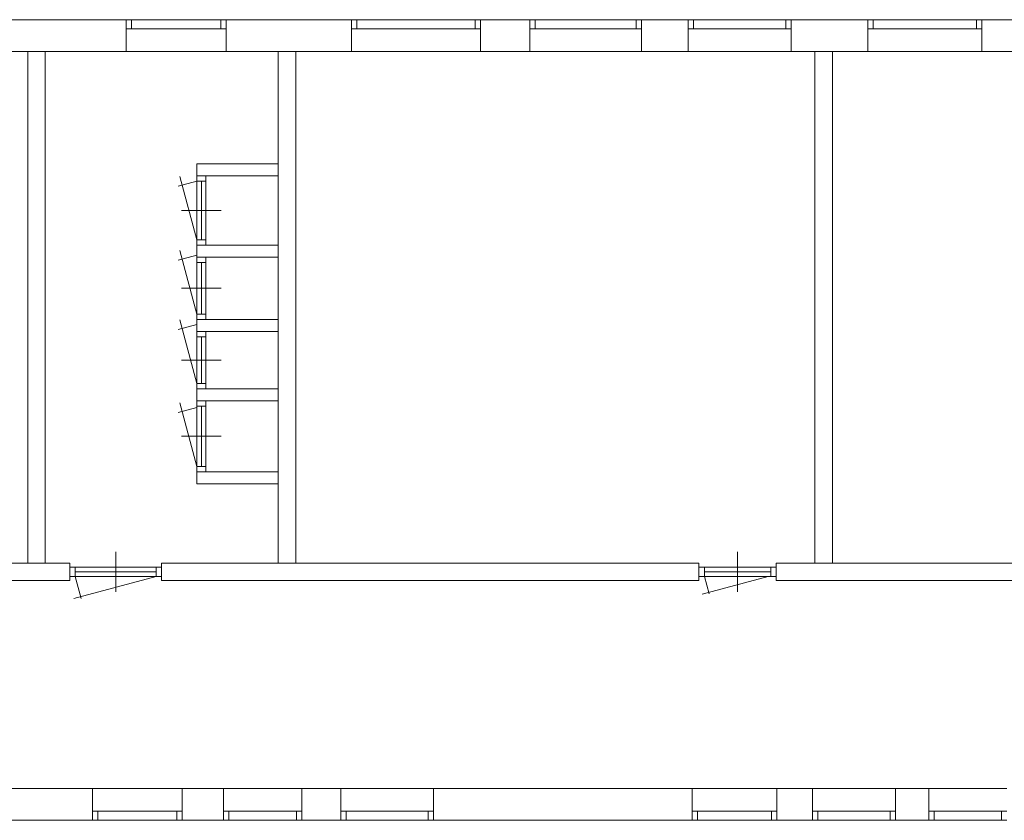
# Model space of a CAD drawing. Header units: millimetres. Extents: x 755778 to 1537169, y 90093 to 392038.
# Tile 79 of 134: x 1088957 to 1101280, y 288642 to 298662. Entities that reach past the tile are written whole.
import ezdxf

# ---------------------------------------------------------------- set-up
doc = ezdxf.new("R2010")
doc.units = ezdxf.units.MM
doc.layers.add('NIV 2HB', color=7, linetype='Continuous', lineweight=0)

msp = doc.modelspace()

# ---------------------------------------------------------------- linework, layer by layer
at = {"layer": 'NIV 2HB', "color": 253, "lineweight": 5, "true_color": 0x9ea0a1}
for p, q in [((1090289.5, 298662.4), (1088857.6, 298662.4)), ((1090289.5, 298262.4), (1090289.5, 298662.4)), ((1090356.5, 298662.4), (1091476.2, 298662.4)), ((1093110.5, 298662.4), (1091543.2, 298662.4)), ((1091543.2, 298662.4), (1091543.2, 298262.4)), ((1093110.5, 298262.4), (1093110.5, 298662.4)), ((1093177.5, 298662.4), (1094656.8, 298662.4)), ((1095341.4, 298662.4), (1094723.8, 298662.4)), ((1094723.8, 298662.4), (1094723.8, 298262.4)), ((1095341.4, 298262.4), (1095341.4, 298662.4)), ((1095408.4, 298662.4), (1096674.3, 298662.4)), ((1097322.1, 298662.4), (1096741.3, 298662.4)), ((1096741.3, 298662.4), (1096741.3, 298262.4)), ((1097322.1, 298262.4), (1097322.1, 298662.4)), ((1097389.1, 298662.4), (1098544.3, 298662.4)), ((1099570, 298662.4), (1098611.3, 298662.4)), ((1098611.3, 298662.4), (1098611.3, 298262.4)), ((1099570, 298262.4), (1099570, 298662.4)), ((1099637, 298662.4), (1100931.9, 298662.4)), ((1101644.2, 298662.4), (1100998.9, 298662.4)), ((1100998.9, 298662.4), (1100998.9, 298262.4)), ((1090356.5, 298548.4), (1091476.2, 298548.4)), ((1093177.5, 298548.4), (1094656.8, 298548.4)), ((1095408.4, 298548.4), (1096674.3, 298548.4)), ((1097389.1, 298548.4), (1098544.3, 298548.4)), ((1099637, 298548.4), (1100931.9, 298548.4)), ((1088857.6, 298262.4), (1090289.5, 298262.4)), ((1089277.3, 298262.4), (1089057.3, 298262.4)), ((1089057.3, 298262.4), (1089057.3, 291862.4)), ((1089277.3, 291862.4), (1089277.3, 298262.4)), ((1090289.5, 298262.4), (1091543.2, 298262.4)), ((1091543.2, 298262.4), (1093110.5, 298262.4)), ((1092193.1, 291862.4), (1092193.1, 298262.4)), ((1092193.1, 298262.4), (1092413.1, 298262.4)), ((1092413.1, 298262.4), (1092413.1, 291862.4)), ((1093110.5, 298262.4), (1094723.8, 298262.4)), ((1094723.8, 298262.4), (1095341.4, 298262.4)), ((1095341.4, 298262.4), (1096741.3, 298262.4)), ((1096741.3, 298262.4), (1097322.1, 298262.4)), ((1097322.1, 298262.4), (1098611.3, 298262.4)), ((1098611.3, 298262.4), (1099570, 298262.4)), ((1099130.2, 298262.4), (1098910.2, 298262.4)), ((1098910.2, 298262.4), (1098910.2, 291862.4)), ((1099130.2, 291862.4), (1099130.2, 298262.4)), ((1099570, 298262.4), (1100998.9, 298262.4)), ((1100998.9, 298262.4), (1101644.2, 298262.4)), ((1092193.1, 296858.6), (1091173.8, 296858.6)), ((1091173.8, 296858.6), (1091173.8, 296708.6)), ((1092193.1, 296708.6), (1092193.1, 296858.6)), ((1091173.8, 296641.6), (1090942.4, 296579.6)), ((1091173.8, 295906.7), (1090961, 296700.5)), ((1091173.8, 296708.6), (1092193.1, 296708.6)), ((1091173.8, 295906.7), (1091173.8, 296641.6)), ((1091230.8, 295906.7), (1091230.8, 296641.6)), ((1091287.8, 295906.7), (1091287.8, 296641.6)), ((1091480.8, 296274.2), (1090980.8, 296274.2)), ((1091173.8, 294978.6), (1090961, 295772.4)), ((1092193.1, 295839.7), (1091173.8, 295839.7)), ((1091173.8, 295839.7), (1091173.8, 295689.7)), ((1092193.1, 295689.7), (1092193.1, 295839.7)), ((1091173.8, 295713.5), (1090942.4, 295651.5)), ((1091173.8, 295689.7), (1092193.1, 295689.7)), ((1091173.8, 294978.6), (1091173.8, 295622.7)), ((1091230.8, 294978.6), (1091230.8, 295622.7)), ((1091287.8, 294978.6), (1091287.8, 295622.7)), ((1091480.8, 295300.7), (1090980.8, 295300.7)), ((1091173.8, 294111), (1090961, 294904.8)), ((1092193.1, 294911.6), (1091173.8, 294911.6)), ((1091173.8, 294911.6), (1091173.8, 294761.6)), ((1092193.1, 294761.6), (1092193.1, 294911.6)), ((1091173.8, 294845.9), (1090942.4, 294783.9)), ((1091173.8, 294761.6), (1092193.1, 294761.6)), ((1091173.8, 294111), (1091173.8, 294694.6)), ((1091230.8, 294111), (1091230.8, 294694.6)), ((1091287.8, 294111), (1091287.8, 294694.6)), ((1091480.8, 294402.8), (1090980.8, 294402.8)), ((1092193.1, 294044), (1091173.8, 294044)), ((1091173.8, 294044), (1091173.8, 293894)), ((1092193.1, 293894), (1092193.1, 294044)), ((1091173.8, 293894), (1092193.1, 293894)), ((1091173.8, 293806.8), (1090942.4, 293744.9)), ((1091173.8, 293071.9), (1090961, 293865.8)), ((1091173.8, 293827), (1091173.8, 293071.9)), ((1091230.8, 293827), (1091230.8, 293071.9)), ((1091287.8, 293827), (1091287.8, 293071.9)), ((1091480.8, 293449.5), (1090980.8, 293449.5)), ((1092193.1, 293004.9), (1091173.8, 293004.9)), ((1091173.8, 293004.9), (1091173.8, 292854.9)), ((1092193.1, 292854.9), (1092193.1, 293004.9)), ((1091173.8, 292854.9), (1092193.1, 292854.9)), ((1090158.6, 291502.4), (1090158.6, 292002.4)), ((1097941, 291502.4), (1097941, 292002.4)), ((1089583.6, 291862.4), (1088270.5, 291862.4)), ((1089057.3, 291862.4), (1089277.3, 291862.4)), ((1089583.6, 291642.4), (1089583.6, 291862.4)), ((1089650.6, 291809.4), (1090666.6, 291809.4)), ((1090733.6, 291862.4), (1090733.6, 291642.4)), ((1097458.9, 291862.4), (1090733.6, 291862.4)), ((1092413.1, 291862.4), (1092193.1, 291862.4)), ((1097458.9, 291642.4), (1097458.9, 291862.4)), ((1097525.9, 291809.4), (1098356, 291809.4)), ((1098423, 291862.4), (1098423, 291642.4)), ((1103145, 291862.4), (1098423, 291862.4)), ((1098910.2, 291862.4), (1099130.2, 291862.4)), ((1090666.6, 291695.4), (1089635.2, 291419.1)), ((1089650.6, 291752.4), (1090666.6, 291752.4)), ((1089650.6, 291695.4), (1089725.2, 291417.1)), ((1089650.6, 291695.4), (1090666.6, 291695.4)), ((1098323.1, 291695.4), (1097497.9, 291474.3)), ((1097525.9, 291752.4), (1098356, 291752.4)), ((1097525.9, 291695.4), (1097585, 291474.9)), ((1097525.9, 291695.4), (1098356, 291695.4)), ((1088270.5, 291642.4), (1089583.6, 291642.4)), ((1090733.6, 291642.4), (1097458.9, 291642.4)), ((1098423, 291642.4), (1103145, 291642.4)), ((1089870.2, 289042.4), (1086309.9, 289042.4)), ((1090990.5, 289042.4), (1089870.2, 289042.4)), ((1089870.2, 288642.4), (1089870.2, 289042.4)), ((1090990.5, 289042.4), (1090990.5, 288642.4)), ((1091508.3, 289042.4), (1090990.5, 289042.4)), ((1092487.4, 289042.4), (1091508.3, 289042.4)), ((1091508.3, 288642.4), (1091508.3, 289042.4)), ((1092487.4, 289042.4), (1092487.4, 288642.4)), ((1092977, 289042.4), (1092487.4, 289042.4)), ((1094135, 289042.4), (1092977, 289042.4)), ((1092977, 288642.4), (1092977, 289042.4)), ((1097374.8, 289042.4), (1094135, 289042.4)), ((1094135, 289042.4), (1094135, 288642.4)), ((1097374.8, 288642.4), (1097374.8, 289042.4)), ((1098433.2, 289042.4), (1097374.8, 289042.4)), ((1098881, 289042.4), (1098433.2, 289042.4)), ((1098433.2, 289042.4), (1098433.2, 288642.4)), ((1099919.2, 289042.4), (1098881, 289042.4)), ((1098881, 288642.4), (1098881, 289042.4)), ((1100336.4, 289042.4), (1099919.2, 289042.4)), ((1099919.2, 289042.4), (1099919.2, 288642.4)), ((1101313.5, 289042.4), (1100336.4, 289042.4)), ((1100336.4, 288642.4), (1100336.4, 289042.4)), ((1090923.5, 288756.4), (1089937.2, 288756.4)), ((1092420.4, 288756.4), (1091575.3, 288756.4)), ((1094068, 288756.4), (1093044, 288756.4)), ((1098366.2, 288756.4), (1097441.8, 288756.4)), ((1099852.2, 288756.4), (1098948, 288756.4)), ((1100403.4, 288756.4), (1101246.5, 288756.4)), ((1086309.9, 288642.4), (1089870.2, 288642.4)), ((1090923.5, 288642.4), (1089937.2, 288642.4)), ((1090990.5, 288642.4), (1091508.3, 288642.4)), ((1092420.4, 288642.4), (1091575.3, 288642.4)), ((1092487.4, 288642.4), (1092977, 288642.4)), ((1094068, 288642.4), (1093044, 288642.4)), ((1094135, 288642.4), (1097374.8, 288642.4)), ((1098366.2, 288642.4), (1097441.8, 288642.4)), ((1098433.2, 288642.4), (1098881, 288642.4)), ((1099852.2, 288642.4), (1098948, 288642.4)), ((1099919.2, 288642.4), (1100336.4, 288642.4)), ((1101246.5, 288642.4), (1100403.4, 288642.4))]:
    msp.add_line(p, q, dxfattribs=at)
at = {"layer": 'NIV 2HB', "color": 253, "linetype": 'ByBlock', "lineweight": 5, "true_color": 0x9ea0a1}
for p, q in [((1090356.5, 298662.4), (1090289.5, 298662.4)), ((1090289.5, 298662.4), (1090289.5, 298548.4)), ((1090356.5, 298662.4), (1090356.5, 298548.4)), ((1091543.2, 298662.4), (1091476.2, 298662.4)), ((1091476.2, 298662.4), (1091476.2, 298548.4)), ((1091543.2, 298662.4), (1091543.2, 298548.4)), ((1093177.5, 298662.4), (1093110.5, 298662.4)), ((1093110.5, 298662.4), (1093110.5, 298548.4)), ((1093177.5, 298662.4), (1093177.5, 298548.4)), ((1094723.8, 298662.4), (1094656.8, 298662.4)), ((1094656.8, 298662.4), (1094656.8, 298548.4)), ((1094723.8, 298662.4), (1094723.8, 298548.4)), ((1095408.4, 298662.4), (1095341.4, 298662.4)), ((1095341.4, 298662.4), (1095341.4, 298548.4)), ((1095408.4, 298662.4), (1095408.4, 298548.4)), ((1096741.3, 298662.4), (1096674.3, 298662.4)), ((1096674.3, 298662.4), (1096674.3, 298548.4)), ((1096741.3, 298662.4), (1096741.3, 298548.4)), ((1097389.1, 298662.4), (1097322.1, 298662.4)), ((1097322.1, 298662.4), (1097322.1, 298548.4)), ((1097389.1, 298662.4), (1097389.1, 298548.4)), ((1098611.3, 298662.4), (1098544.3, 298662.4)), ((1098544.3, 298662.4), (1098544.3, 298548.4)), ((1098611.3, 298662.4), (1098611.3, 298548.4)), ((1099637, 298662.4), (1099570, 298662.4)), ((1099570, 298662.4), (1099570, 298548.4)), ((1099637, 298662.4), (1099637, 298548.4)), ((1100998.9, 298662.4), (1100931.9, 298662.4)), ((1100931.9, 298662.4), (1100931.9, 298548.4)), ((1100998.9, 298662.4), (1100998.9, 298548.4)), ((1090289.5, 298548.4), (1090356.5, 298548.4)), ((1091476.2, 298548.4), (1091543.2, 298548.4)), ((1093110.5, 298548.4), (1093177.5, 298548.4)), ((1094656.8, 298548.4), (1094723.8, 298548.4)), ((1095341.4, 298548.4), (1095408.4, 298548.4)), ((1096674.3, 298548.4), (1096741.3, 298548.4)), ((1097322.1, 298548.4), (1097389.1, 298548.4)), ((1098544.3, 298548.4), (1098611.3, 298548.4)), ((1099570, 298548.4), (1099637, 298548.4)), ((1100931.9, 298548.4), (1100998.9, 298548.4)), ((1091173.8, 296708.6), (1091173.8, 296641.6)), ((1091287.8, 296708.6), (1091173.8, 296708.6)), ((1091287.8, 296641.6), (1091173.8, 296641.6)), ((1091287.8, 296641.6), (1091287.8, 296708.6)), ((1091173.8, 295906.7), (1091173.8, 295839.7)), ((1091287.8, 295906.7), (1091173.8, 295906.7)), ((1091287.8, 295839.7), (1091287.8, 295906.7)), ((1091287.8, 295839.7), (1091173.8, 295839.7)), ((1091173.8, 295689.7), (1091173.8, 295622.7)), ((1091287.8, 295689.7), (1091173.8, 295689.7)), ((1091287.8, 295622.7), (1091173.8, 295622.7)), ((1091287.8, 295622.7), (1091287.8, 295689.7)), ((1091173.8, 294978.6), (1091173.8, 294911.6)), ((1091287.8, 294978.6), (1091173.8, 294978.6)), ((1091287.8, 294911.6), (1091173.8, 294911.6)), ((1091287.8, 294911.6), (1091287.8, 294978.6)), ((1091173.8, 294761.6), (1091173.8, 294694.6)), ((1091287.8, 294761.6), (1091173.8, 294761.6)), ((1091287.8, 294694.6), (1091287.8, 294761.6)), ((1091287.8, 294694.6), (1091173.8, 294694.6)), ((1091173.8, 294111), (1091173.8, 294044)), ((1091287.8, 294111), (1091173.8, 294111)), ((1091287.8, 294044), (1091173.8, 294044)), ((1091287.8, 294044), (1091287.8, 294111)), ((1091173.8, 293894), (1091173.8, 293827)), ((1091287.8, 293894), (1091173.8, 293894)), ((1091287.8, 293827), (1091287.8, 293894)), ((1091287.8, 293827), (1091173.8, 293827)), ((1091173.8, 293071.9), (1091173.8, 293004.9)), ((1091287.8, 293071.9), (1091173.8, 293071.9)), ((1091287.8, 293004.9), (1091287.8, 293071.9)), ((1091287.8, 293004.9), (1091173.8, 293004.9)), ((1089650.6, 291809.4), (1089583.6, 291809.4)), ((1089583.6, 291809.4), (1089583.6, 291695.4)), ((1089650.6, 291809.4), (1089650.6, 291695.4)), ((1090733.6, 291809.4), (1090666.6, 291809.4)), ((1090666.6, 291809.4), (1090666.6, 291695.4)), ((1090733.6, 291809.4), (1090733.6, 291695.4)), ((1097525.9, 291809.4), (1097458.9, 291809.4)), ((1097458.9, 291809.4), (1097458.9, 291695.4)), ((1097525.9, 291809.4), (1097525.9, 291695.4)), ((1098423, 291809.4), (1098356, 291809.4)), ((1098356, 291809.4), (1098356, 291695.4)), ((1098423, 291809.4), (1098423, 291695.4)), ((1089583.6, 291695.4), (1089650.6, 291695.4)), ((1090666.6, 291695.4), (1090733.6, 291695.4)), ((1097458.9, 291695.4), (1097525.9, 291695.4)), ((1098356, 291695.4), (1098423, 291695.4)), ((1089937.2, 288756.4), (1089870.2, 288756.4)), ((1089870.2, 288756.4), (1089870.2, 288642.4)), ((1089937.2, 288756.4), (1089937.2, 288642.4)), ((1090990.5, 288756.4), (1090923.5, 288756.4)), ((1090923.5, 288756.4), (1090923.5, 288642.4)), ((1090990.5, 288756.4), (1090990.5, 288642.4)), ((1091575.3, 288756.4), (1091508.3, 288756.4)), ((1091508.3, 288756.4), (1091508.3, 288642.4)), ((1091575.3, 288756.4), (1091575.3, 288642.4)), ((1092487.4, 288756.4), (1092420.4, 288756.4)), ((1092420.4, 288756.4), (1092420.4, 288642.4)), ((1092487.4, 288756.4), (1092487.4, 288642.4)), ((1093044, 288756.4), (1092977, 288756.4)), ((1092977, 288756.4), (1092977, 288642.4)), ((1093044, 288756.4), (1093044, 288642.4)), ((1094135, 288756.4), (1094068, 288756.4)), ((1094068, 288756.4), (1094068, 288642.4)), ((1094135, 288756.4), (1094135, 288642.4)), ((1097441.8, 288756.4), (1097374.8, 288756.4)), ((1097374.8, 288756.4), (1097374.8, 288642.4)), ((1097441.8, 288756.4), (1097441.8, 288642.4)), ((1098433.2, 288756.4), (1098366.2, 288756.4)), ((1098366.2, 288756.4), (1098366.2, 288642.4)), ((1098433.2, 288756.4), (1098433.2, 288642.4)), ((1098948, 288756.4), (1098881, 288756.4)), ((1098881, 288756.4), (1098881, 288642.4)), ((1098948, 288756.4), (1098948, 288642.4)), ((1099919.2, 288756.4), (1099852.2, 288756.4)), ((1099852.2, 288756.4), (1099852.2, 288642.4)), ((1099919.2, 288756.4), (1099919.2, 288642.4)), ((1100403.4, 288756.4), (1100336.4, 288756.4)), ((1100336.4, 288756.4), (1100336.4, 288642.4)), ((1100403.4, 288756.4), (1100403.4, 288642.4)), ((1101313.5, 288756.4), (1101246.5, 288756.4)), ((1101246.5, 288756.4), (1101246.5, 288642.4)), ((1089870.2, 288642.4), (1089937.2, 288642.4)), ((1090923.5, 288642.4), (1090990.5, 288642.4)), ((1091508.3, 288642.4), (1091575.3, 288642.4)), ((1092420.4, 288642.4), (1092487.4, 288642.4)), ((1092977, 288642.4), (1093044, 288642.4)), ((1094068, 288642.4), (1094135, 288642.4)), ((1097374.8, 288642.4), (1097441.8, 288642.4)), ((1098366.2, 288642.4), (1098433.2, 288642.4)), ((1098881, 288642.4), (1098948, 288642.4)), ((1099852.2, 288642.4), (1099919.2, 288642.4)), ((1100336.4, 288642.4), (1100403.4, 288642.4)), ((1101246.5, 288642.4), (1101313.5, 288642.4))]:
    msp.add_line(p, q, dxfattribs=at)

doc.saveas('drawing.dxf')
